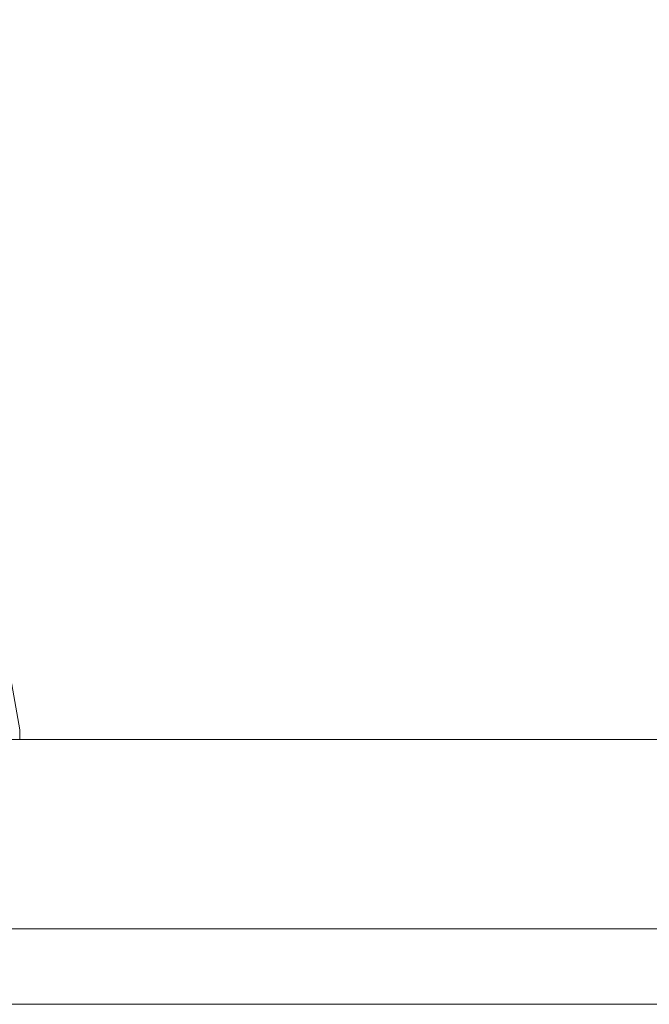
# Model space of a CAD drawing. Header units: inches. Extents: x 11 to 361, y 7 to 222.
# Tile 35 of 174: x 106.66 to 109.57, y 66.9 to 71.45. Entities that reach past the tile are written whole.
import ezdxf

# ---------------------------------------------------------------- set-up
doc = ezdxf.new("R2010")
doc.units = ezdxf.units.IN
doc.header["$LTSCALE"] = 22
doc.header["$MEASUREMENT"] = 0
doc.layers.get('0').update_dxf_attribs({"lineweight": 0})
doc.layers.add('Dimension (ANSI)', color=7, linetype='Continuous', lineweight=5)
doc.layers.add('Visible (ANSI)', color=7, linetype='Continuous', lineweight=5)
doc.styles.add('ROMANS', font='tahoma.ttf')
doc.dimstyles.new('Default (ANSI)', dxfattribs={"dimscale": 22, "dimtxt": 0.07, "dimasz": 0.07, "dimexe": 0.125, "dimexo": 0.0625, "dimgap": 0.031496, "dimtad": 0, "dimtih": 1, "dimtoh": 1, "dimrnd": 1e-08, "dimzin": 0, "dimdsep": 46, "dimtxsty": 'ROMANS', "dimblk": 'Filled-1', "dimcen": 0.09, "dimdle": 0.393701, "dimclrd": 256, "dimclre": 256, "dimclrt": 256, "dimadec": 0, "dimazin": 0, "dimtfac": 0.928571, "dimtofl": 0, "dimtmove": 0, "dimatfit": 3, "dimfxl": 1, "dimtolj": 1, "dimtzin": 0, "dimlwd": -1, "dimlwe": -1, "dimarcsym": 0})

# ---------------------------------------------------------------- blocks, each defined once
blk = doc.blocks.new('Filled-1')
at = {"color": 0}
for p, q in [((0, 0), (-1, 0.1786)), ((-1, 0.1786), (-1, -0.1786)), ((-1, 0), (0, 0)), ((-1, -0.1786), (0, 0))]:
    blk.add_line(p, q, dxfattribs=at)
at = {"color": 0, "flags": 128}
blk.add_lwpolyline([(-1, -0.1786), (0, 0), (-1, 0.1786), (-1, -0.1786)], dxfattribs=at)
at = {"color": 0}
blk.add_solid([(-1, -0.1786), (0, 0), (-1, 0.1786), (-1, -0.1786)], dxfattribs=at)
blk = doc.blocks.new('*D38')
at = {"layer": 'Defpoints', "color": 0, "transparency": 16777216}
for p in [(100.8614, 73.2576), (100.8614, 67.9255), (102.9944, 67.9255)]:
    blk.add_point(p, dxfattribs=at)
at = {"layer": 'Dimension (ANSI)', "transparency": 16777216}
for p, q in [((100.8614, 69.3005), (100.8614, 76.0076)), ((102.9944, 69.3005), (102.9944, 76.0076)), ((99.3214, 73.2576), (97.7814, 73.2576)), ((104.5344, 73.2576), (107.464, 73.2576))]:
    blk.add_line(p, q, dxfattribs=at)
at = {"layer": 'Dimension (ANSI)', "transparency": 16777216, "xscale": 1.54000000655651, "yscale": 1.54000000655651, "zscale": 1.54000000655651}
blk.add_blockref('Filled-1', (100.8614, 73.2576), dxfattribs=at)
at = {"layer": 'Dimension (ANSI)', "transparency": 16777216, "xscale": 1.54000000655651, "yscale": 1.54000000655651, "zscale": 1.54000000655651, "rotation": 180}
blk.add_blockref('Filled-1', (102.9944, 73.2576), dxfattribs=at)
at = {"layer": 'Dimension (ANSI)', "transparency": 16777216, "insert": (110.9112, 73.2576), "char_height": 1.54, "attachment_point": 5, "style": 'ROMANS'}
blk.add_mtext('\\A1;(2.13)', dxfattribs=at)

msp = doc.modelspace()

# ---------------------------------------------------------------- linework, layer by layer
at = {"layer": 'Visible (ANSI)'}
for p, q in [((106.54144, 68.83535), (106.65927, 68.16792)), ((106.65792, 68.16792), (106.65927, 68.16792)), ((106.65927, 68.16792), (106.65792, 68.16792)), ((106.65928, 68.12327), (106.65928, 68.16768)), ((106.65928, 68.16768), (106.65928, 68.12327)), ((106.65929, 68.16763), (106.65929, 68.12327)), ((103.19214, 68.12327), (131.79664, 68.12327)), ((131.76468, 67.24827), (103.0991, 67.24827)), ((79.86539, 66.89902), (123.99039, 66.89902))]:
    msp.add_line(p, q, dxfattribs=at)
msp.add_ellipse((106.65927, 68.03893), major_axis=(0, 0.12899), ratio=0.0012735, start_param=6.2219218, end_param=6.2830041, dxfattribs=at)
msp.add_open_spline([(106.65928, 68.16768), (106.65928, 68.16766), (106.65929, 68.16765), (106.65929, 68.16763)], degree=3, dxfattribs=at)

# ---------------------------------------------------------------- dimensions: what is measured, and where the dimension line sits
at = {"layer": 'Dimension (ANSI)'}
dim = msp.add_linear_dim(base=(100.86139, 73.25757), p1=(102.99439, 67.92552), p2=(100.86139, 67.92552), angle=180, text='(<>)', dimstyle='Default (ANSI)', override={"dimgap": 0.031496, "dimtih": 0, "dimtoh": 0, "dimdec": 2, "dimtol": 0, "dimlim": 0, "dimtp": 0, "dimtm": 0, "dimtdec": 2, "dimatfit": 1}, dxfattribs=at)
dim.commit()
dim.dimension.update_dxf_attribs({"geometry": '*D38', "text_midpoint": (110.91115, 73.25757), "dimtype": 160})

doc.saveas('drawing.dxf')
